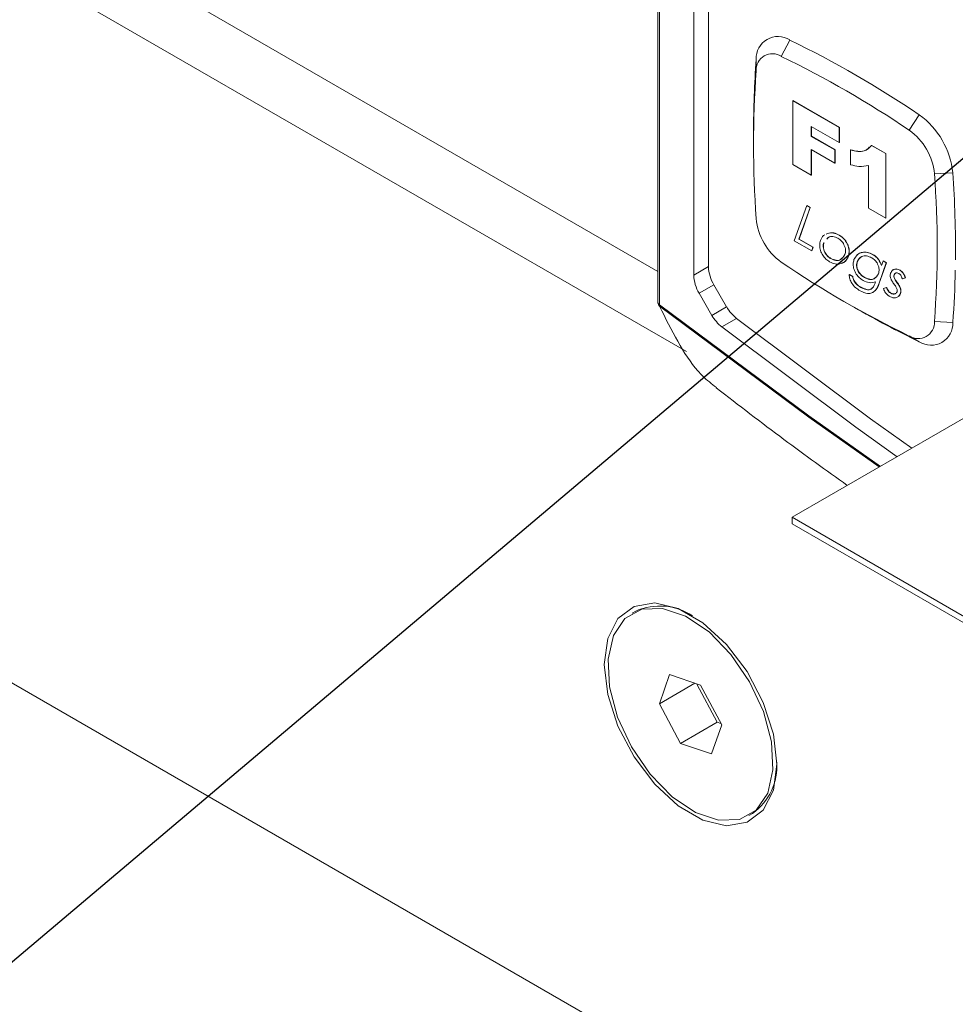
# Model space of a CAD drawing. Header units: millimetres. Extents: x 0 to 420, y 0 to 297.
# Tile 22 of 34: x 207 to 219, y 185 to 198. Entities that reach past the tile are written whole.
import ezdxf

# ---------------------------------------------------------------- set-up
doc = ezdxf.new("R2010")
doc.units = ezdxf.units.MM
doc.dimstyles.new('SLDDIMSTYLE3', dxfattribs={"dimtxt": 0.18, "dimasz": 3, "dimexe": 0, "dimexo": 0.0625, "dimgap": 0, "dimtad": 0, "dimtih": 1, "dimtoh": 1, "dimdec": 0, "dimrnd": 1e-09, "dimzin": 0, "dimdsep": 46, "dimtxsty": 'Standard', "dimsah": 1, "dimcen": 0.09, "dimadec": 0, "dimazin": 0, "dimtfac": 3, "dimtdec": 0, "dimtofl": 0, "dimtmove": 0, "dimatfit": 3, "dimfxl": 1, "dimfrac": 2, "dimtolj": 1, "dimtzin": 0, "dimarcsym": 0})

msp = doc.modelspace()

# ---------------------------------------------------------------- linework, layer by layer
at = {"color": 7, "linetype": 'Continuous', "lineweight": 15}
for p, q in [((214.738, 231.017), (214.738, 194.41)), ((214.758, 230.989), (214.758, 194.382)), ((166.837, 222.462), (214.738, 194.81)), ((166.837, 222.462), (214.738, 194.81)), ((166.13, 222.054), (215.104, 193.782)), ((215.198, 214.642), (215.198, 194.763)), ((215.386, 194.872), (215.386, 214.75)), ((164.716, 213.616), (242.026, 168.986)), ((216.321, 197.572), (216.429, 197.781)), ((215.998, 197.386), (215.999, 197.533)), ((216.467, 197.001), (216.469, 197.003)), ((216.467, 197.001), (217.064, 196.657)), ((216.467, 196.185), (216.467, 197.001)), ((216.469, 197.003), (217.066, 196.658)), ((217.963, 196.624), (218.091, 196.822)), ((215.964, 196.593), (215.964, 196.457)), ((217.064, 196.466), (216.705, 196.673)), ((216.705, 196.673), (216.705, 196.545)), ((216.708, 196.671), (216.708, 196.547)), ((217.064, 196.657), (217.066, 196.658)), ((217.064, 196.657), (217.064, 196.466)), ((217.066, 196.658), (217.066, 196.467)), ((216.705, 196.545), (216.708, 196.547)), ((216.705, 196.545), (217.008, 196.37)), ((216.708, 196.547), (217.011, 196.372)), ((217.064, 196.466), (217.066, 196.467)), ((217.008, 196.201), (216.705, 196.376)), ((216.705, 196.376), (216.705, 196.047)), ((216.708, 196.374), (216.708, 196.048)), ((217.008, 196.37), (217.011, 196.372)), ((217.008, 196.37), (217.008, 196.201)), ((217.011, 196.372), (217.011, 196.202)), ((217.21, 196.37), (217.213, 196.372)), ((217.21, 196.179), (217.21, 196.37)), ((217.48, 196.427), (217.483, 196.428)), ((217.48, 196.427), (217.66, 196.323)), ((217.483, 196.428), (217.663, 196.324)), ((217.66, 196.323), (217.663, 196.324)), ((217.66, 196.323), (217.66, 195.496)), ((217.663, 196.324), (217.663, 195.497)), ((216.705, 196.047), (216.467, 196.185)), ((217.008, 196.201), (217.011, 196.202)), ((217.44, 195.623), (217.44, 196.169)), ((218.286, 196.065), (218.521, 196.076)), ((216.705, 196.047), (216.708, 196.048)), ((216.487, 195.204), (216.647, 195.656)), ((216.69, 195.631), (216.546, 195.226)), ((216.692, 195.632), (216.548, 195.227)), ((216.647, 195.656), (216.65, 195.657)), ((216.647, 195.656), (216.69, 195.631)), ((216.65, 195.657), (216.692, 195.632)), ((216.69, 195.631), (216.692, 195.632)), ((217.66, 195.496), (217.44, 195.623)), ((217.66, 195.496), (217.663, 195.497)), ((216.898, 195.289), (216.914, 195.299)), ((216.912, 195.297), (216.914, 195.299)), ((216.711, 195.075), (216.487, 195.204)), ((216.546, 195.226), (216.548, 195.227)), ((216.546, 195.226), (216.727, 195.121)), ((216.548, 195.227), (216.729, 195.122)), ((216.865, 195.183), (216.868, 195.184)), ((216.895, 195.288), (216.912, 195.297)), ((216.928, 195.249), (216.908, 195.228)), ((217.063, 195.276), (217.065, 195.278)), ((216.727, 195.121), (216.711, 195.075)), ((216.711, 195.075), (216.713, 195.076)), ((216.729, 195.122), (216.713, 195.076)), ((216.727, 195.121), (216.729, 195.122)), ((217.174, 195.146), (217.177, 195.148)), ((216.956, 194.975), (216.958, 194.976)), ((217.18, 195.002), (217.182, 195.003)), ((217.295, 194.936), (217.297, 194.937)), ((217.491, 195.029), (217.494, 195.03)), ((217.668, 194.92), (217.575, 194.658)), ((217.67, 194.921), (217.577, 194.659)), ((217.605, 194.887), (217.626, 194.944)), ((217.626, 194.944), (217.628, 194.946)), ((217.626, 194.944), (217.668, 194.92)), ((217.628, 194.946), (217.67, 194.921)), ((217.668, 194.92), (217.67, 194.921)), ((215.198, 194.763), (215.386, 194.872)), ((217.842, 194.827), (217.844, 194.828)), ((217.192, 194.769), (217.194, 194.77)), ((217.192, 194.769), (217.234, 194.744)), ((217.194, 194.77), (217.237, 194.746)), ((217.234, 194.744), (217.237, 194.746)), ((217.387, 194.733), (217.39, 194.734)), ((217.525, 194.66), (217.531, 194.677)), ((217.767, 194.767), (217.769, 194.769)), ((217.768, 194.731), (217.77, 194.732)), ((217.805, 194.668), (217.807, 194.67)), ((217.913, 194.729), (217.874, 194.717)), ((217.913, 194.729), (217.915, 194.73)), ((215.455, 194.639), (215.267, 194.53)), ((215.455, 194.639), (215.619, 194.356)), ((217.341, 194.606), (217.344, 194.607)), ((217.529, 194.565), (217.49, 194.54)), ((217.526, 194.564), (217.529, 194.565)), ((217.575, 194.658), (217.577, 194.659)), ((217.631, 194.59), (217.67, 194.605)), ((217.631, 194.59), (217.633, 194.592)), ((217.633, 194.592), (217.672, 194.606)), ((217.67, 194.605), (217.672, 194.606)), ((217.85, 194.586), (217.853, 194.587)), ((215.43, 194.247), (215.267, 194.53)), ((217.141, 194.417), (217.258, 194.349)), ((217.726, 194.53), (217.728, 194.532)), ((217.848, 194.526), (217.851, 194.527)), ((215.43, 194.247), (215.619, 194.356)), ((215.746, 194.206), (215.558, 194.098)), ((218.286, 194.168), (218.521, 194.157)), ((217.963, 193.982), (218.091, 193.908)), ((219.028, 193.137), (216.459, 191.654)), ((216.459, 191.654), (223.765, 187.436)), ((216.459, 191.654), (216.459, 191.572)), ((216.459, 191.572), (223.765, 187.354)), ((214.453, 190.451), (214.406, 190.424)), ((214.885, 189.634), (214.756, 189.26)), ((215.285, 189.498), (214.885, 189.634)), ((215.211, 189.523), (214.756, 189.26)), ((215.237, 189.514), (215.499, 189.024)), ((215.556, 188.989), (215.285, 189.498)), ((214.756, 189.26), (215.028, 188.751)), ((215.499, 189.024), (215.028, 188.751)), ((215.427, 188.616), (215.556, 188.989)), ((215.499, 189.024), (215.546, 189.008)), ((215.028, 188.751), (215.427, 188.616)), ((215.906, 187.826), (215.953, 187.853))]:
    msp.add_line(p, q, dxfattribs=at)
at = {"color": 7, "linetype": 'Continuous', "lineweight": 15, "flags": 128}
for points in [[(214.758, 194.382), (216.674, 192.958), (217.592, 192.308)], [(217.578, 192.3), (216.676, 192.939), (214.759, 194.364)], [(217.995, 192.541), (217.467, 192.919), (215.746, 194.206)], [(215.558, 194.098), (217.279, 192.81), (217.806, 192.432)], [(216.264, 188.485), (216.219, 188.872), (216.088, 189.278), (215.881, 189.673), (215.616, 190.023), (215.314, 190.3), (214.998, 190.482), (214.696, 190.554), (214.431, 190.51), (214.224, 190.354), (214.093, 190.099), (214.048, 189.764), (214.093, 189.378), (214.224, 188.971), (214.431, 188.577), (214.696, 188.227), (214.998, 187.95), (215.314, 187.768), (215.616, 187.695), (215.881, 187.739), (216.088, 187.895), (216.219, 188.151), (216.264, 188.485)], [(214.117, 189.477), (214.22, 189.09), (214.398, 188.706), (214.638, 188.355), (214.919, 188.067), (215.22, 187.865), (215.516, 187.765), (215.783, 187.775), (215.998, 187.894), (216.146, 188.113), (216.213, 188.414), (216.195, 188.773), (216.092, 189.16), (215.914, 189.544), (215.674, 189.894), (215.393, 190.182), (215.092, 190.384), (214.796, 190.485), (214.53, 190.475), (214.314, 190.355), (214.166, 190.136), (214.099, 189.835), (214.117, 189.477)]]:
    msp.add_lwpolyline(points, dxfattribs=at)
at = {"color": 7, "linetype": 'Continuous', "lineweight": 15}
for centre, radius, start, end in [((216.277, 197.548), 0.279, 56.9705, 183.0403), ((210.684, 185.91), 13.188, 55.829, 64.1764), ((216.207, 197.397), 0.209, 56.9705, 183.0403), ((228.342, 196.603), 12.378, 175.6928, 180.0466), ((210.644, 185.842), 13.031, 55.829, 64.1764), ((228.998, 196.437), 13.034, 175.827, 184.173), ((217.477, 195.97), 1.05, 5.804, 54.196), ((217.503, 195.985), 0.787, 5.804, 54.196), ((205.287, 195.116), 13.034, 355.827, 4.173), ((204.637, 195.092), 13.919, 359.4637, 4.0566), ((216.781, 195.568), 0.787, 185.804, 234.196), ((223.64, 205.711), 13.031, 235.829, 244.1764), ((215.867, 194.888), 0.481, 181.9565, 211.1437), ((206.406, 195.074), 12.15, 355.6696, 358.8291), ((215.678, 194.779), 0.481, 181.9565, 211.1437), ((214.805, 194.41), 0.0667, 180, 202.0406), ((214.789, 194.403), 0.0498, 202.2028, 232.7681), ((214.792, 194.375), 0.0354, 168.7443, 199.3876), ((216.068, 194.609), 0.515, 209.4604, 231.403), ((223.477, 205.101), 12.421, 239.9557, 244.3026), ((215.879, 194.5), 0.515, 209.4604, 231.403), ((218.077, 194.157), 0.209, 236.9705, 3.0403), ((218.243, 194.142), 0.279, 236.9705, 3.0403), ((214.76, 189.749), 0.766, 56.7758, 113.5983), ((215.506, 188.466), 0.759, 306.0909, 3.5242)]:
    msp.add_arc(centre, radius, start, end, dxfattribs=at)
at = {"color": 8, "linetype": 'Continuous', "lineweight": 15}
msp.add_arc((214.771, 194.412), 0.0328, 184.9912, 246.329, dxfattribs=at)
at = {"color": 7, "linetype": 'Continuous', "lineweight": 15}
for points, knots in [([(217.21, 196.37), (217.272, 196.356), (217.382, 196.331), (217.45, 196.398), (217.48, 196.427)], [0, 0, 0, 0, 0.561064, 1, 1, 1, 1]), ([(217.213, 196.372), (217.275, 196.356), (217.37, 196.332), (217.43, 196.386), (217.45, 196.405)], [0, 0, 0, 0, 0.657079, 1, 1, 1, 1]), ([(217.44, 196.169), (217.4, 196.163), (217.328, 196.151), (217.246, 196.171), (217.21, 196.179)], [0, 0, 0, 0, 0.559669, 1, 1, 1, 1]), ([(216.912, 195.297), (216.938, 195.303), (216.983, 195.313), (217.038, 195.288), (217.063, 195.276)], [0, 0, 0, 0, 0.559924, 1, 1, 1, 1]), ([(216.914, 195.299), (216.94, 195.304), (216.986, 195.315), (217.041, 195.289), (217.065, 195.278)], [0, 0, 0, 0, 0.559924, 1, 1, 1, 1]), ([(216.941, 194.934), (216.925, 194.945), (216.893, 194.965), (216.849, 195.017), (216.819, 195.083), (216.809, 195.152), (216.818, 195.189), (216.823, 195.207)], [0, 0, 0, 0, 0.187245, 0.373613, 0.560011, 0.779566, 1, 1, 1, 1]), ([(216.823, 195.207), (216.834, 195.232), (216.848, 195.263), (216.874, 195.276), (216.879, 195.279)], [0, 0, 0, 0, 0.800927, 1, 1, 1, 1]), ([(216.865, 195.183), (216.861, 195.165), (216.853, 195.128), (216.872, 195.058), (216.913, 195.004), (216.941, 194.985), (216.956, 194.975)], [0, 0, 0, 0, 0.280796, 0.559049, 0.778888, 1, 1, 1, 1]), ([(216.868, 195.184), (216.863, 195.166), (216.855, 195.13), (216.874, 195.06), (216.915, 195.005), (216.944, 194.986), (216.958, 194.976)], [0, 0, 0, 0, 0.280796, 0.559049, 0.778888, 1, 1, 1, 1]), ([(217.048, 195.236), (217.026, 195.245), (216.981, 195.263), (216.929, 195.258), (216.912, 195.234), (216.905, 195.226)], [0, 0, 0, 0, 0.396259, 0.79393, 1, 1, 1, 1]), ([(217.137, 195.026), (217.142, 195.044), (217.151, 195.08), (217.131, 195.15), (217.092, 195.207), (217.063, 195.226), (217.048, 195.236)], [0, 0, 0, 0, 0.280696, 0.559314, 0.779111, 1, 1, 1, 1]), ([(217.063, 195.276), (217.088, 195.259), (217.134, 195.228), (217.162, 195.171), (217.174, 195.146)], [0, 0, 0, 0, 0.560328, 1, 1, 1, 1]), ([(217.065, 195.278), (217.091, 195.26), (217.136, 195.23), (217.164, 195.173), (217.177, 195.148)], [0, 0, 0, 0, 0.560328, 1, 1, 1, 1]), ([(217.174, 195.146), (217.179, 195.131), (217.189, 195.1), (217.193, 195.049), (217.185, 195.02), (217.18, 195.002)], [0, 0, 0, 0, 0.27998, 0.560084, 1, 1, 1, 1]), ([(217.177, 195.148), (217.182, 195.132), (217.192, 195.102), (217.195, 195.05), (217.187, 195.021), (217.182, 195.003)], [0, 0, 0, 0, 0.27998, 0.560084, 1, 1, 1, 1]), ([(217.253, 194.962), (217.266, 194.985), (217.291, 195.032), (217.355, 195.057), (217.422, 195.06), (217.468, 195.039), (217.491, 195.029)], [0, 0, 0, 0, 0.279594, 0.559691, 0.780099, 1, 1, 1, 1]), ([(217.292, 195.016), (217.294, 195.02), (217.31, 195.045), (217.358, 195.057), (217.424, 195.061), (217.471, 195.04), (217.494, 195.03)], [0, 0, 0, 0, 0.0558276, 0.4229256, 0.7117957, 1, 1, 1, 1]), ([(217.18, 195.002), (217.167, 194.978), (217.142, 194.931), (217.079, 194.904), (217.011, 194.901), (216.965, 194.923), (216.941, 194.934)], [0, 0, 0, 0, 0.279638, 0.55985, 0.780017, 1, 1, 1, 1]), ([(216.956, 194.975), (216.978, 194.966), (217.023, 194.946), (217.092, 194.957), (217.12, 195), (217.137, 195.026)], [0, 0, 0, 0, 0.280479, 0.561478, 1, 1, 1, 1]), ([(216.958, 194.976), (216.98, 194.967), (217.024, 194.949), (217.076, 194.952), (217.093, 194.975), (217.099, 194.982)], [0, 0, 0, 0, 0.402644, 0.806034, 1, 1, 1, 1]), ([(217.182, 195.003), (217.17, 194.979), (217.148, 194.935), (217.106, 194.921), (217.088, 194.915)], [0, 0, 0, 0, 0.559933, 1, 1, 1, 1]), ([(217.371, 194.694), (217.355, 194.704), (217.324, 194.725), (217.281, 194.775), (217.249, 194.84), (217.239, 194.908), (217.248, 194.944), (217.253, 194.962)], [0, 0, 0, 0, 0.187123, 0.37384, 0.560025, 0.779534, 1, 1, 1, 1]), ([(217.295, 194.936), (217.292, 194.924), (217.285, 194.901), (217.288, 194.857), (217.308, 194.806), (217.345, 194.76), (217.373, 194.742), (217.387, 194.733)], [0, 0, 0, 0, 0.187391, 0.37404, 0.560414, 0.779452, 1, 1, 1, 1]), ([(217.297, 194.937), (217.294, 194.925), (217.287, 194.902), (217.29, 194.858), (217.31, 194.807), (217.347, 194.762), (217.375, 194.743), (217.39, 194.734)], [0, 0, 0, 0, 0.187391, 0.37404, 0.560414, 0.779452, 1, 1, 1, 1]), ([(217.48, 194.986), (217.458, 194.996), (217.412, 195.015), (217.341, 195.005), (217.312, 194.962), (217.295, 194.936)], [0, 0, 0, 0, 0.280532, 0.561606, 1, 1, 1, 1]), ([(217.359, 195.003), (217.358, 195.003), (217.328, 194.999), (217.313, 194.968), (217.297, 194.937)], [0, 0, 0, 0, 0.00731, 1, 1, 1, 1]), ([(217.568, 194.781), (217.572, 194.799), (217.582, 194.834), (217.563, 194.903), (217.523, 194.957), (217.494, 194.977), (217.48, 194.986)], [0, 0, 0, 0, 0.281156, 0.558852, 0.778968, 1, 1, 1, 1]), ([(217.491, 195.029), (217.504, 195.02), (217.53, 195.004), (217.576, 194.958), (217.594, 194.913), (217.605, 194.887)], [0, 0, 0, 0, 0.281345, 0.562003, 1, 1, 1, 1]), ([(217.494, 195.03), (217.507, 195.022), (217.533, 195.005), (217.578, 194.959), (217.596, 194.915), (217.607, 194.888)], [0, 0, 0, 0, 0.281345, 0.562003, 1, 1, 1, 1]), ([(217.724, 194.79), (217.73, 194.802), (217.742, 194.827), (217.773, 194.841), (217.807, 194.843), (217.83, 194.832), (217.842, 194.827)], [0, 0, 0, 0, 0.279845, 0.559876, 0.78007, 1, 1, 1, 1]), ([(217.751, 194.827), (217.76, 194.832), (217.777, 194.843), (217.809, 194.844), (217.832, 194.833), (217.844, 194.828)], [0, 0, 0, 0, 0.355384, 0.677886, 1, 1, 1, 1]), ([(217.827, 194.786), (217.82, 194.789), (217.805, 194.795), (217.782, 194.79), (217.772, 194.776), (217.767, 194.767)], [0, 0, 0, 0, 0.280148, 0.561426, 1, 1, 1, 1]), ([(217.842, 194.827), (217.85, 194.821), (217.867, 194.809), (217.894, 194.774), (217.906, 194.746), (217.913, 194.729)], [0, 0, 0, 0, 0.27996, 0.560058, 1, 1, 1, 1]), ([(217.844, 194.828), (217.852, 194.822), (217.87, 194.81), (217.896, 194.775), (217.908, 194.747), (217.915, 194.73)], [0, 0, 0, 0, 0.27996, 0.560058, 1, 1, 1, 1]), ([(217.331, 194.563), (217.312, 194.575), (217.275, 194.598), (217.226, 194.652), (217.198, 194.715), (217.194, 194.751), (217.192, 194.769)], [0, 0, 0, 0, 0.280902, 0.560513, 0.779269, 1, 1, 1, 1]), ([(217.234, 194.744), (217.239, 194.728), (217.247, 194.694), (217.288, 194.64), (217.321, 194.619), (217.341, 194.606)], [0, 0, 0, 0, 0.279909, 0.559284, 1, 1, 1, 1]), ([(217.237, 194.746), (217.241, 194.729), (217.25, 194.696), (217.29, 194.641), (217.323, 194.62), (217.344, 194.607)], [0, 0, 0, 0, 0.279909, 0.559284, 1, 1, 1, 1]), ([(217.531, 194.677), (217.504, 194.669), (217.456, 194.656), (217.397, 194.682), (217.371, 194.694)], [0, 0, 0, 0, 0.559937, 1, 1, 1, 1]), ([(217.387, 194.733), (217.409, 194.723), (217.454, 194.702), (217.525, 194.71), (217.551, 194.754), (217.568, 194.781)], [0, 0, 0, 0, 0.280823, 0.561781, 1, 1, 1, 1]), ([(217.39, 194.734), (217.412, 194.724), (217.456, 194.705), (217.508, 194.706), (217.525, 194.729), (217.53, 194.737)], [0, 0, 0, 0, 0.402005, 0.804206, 1, 1, 1, 1]), ([(217.721, 194.73), (217.72, 194.743), (217.716, 194.766), (217.721, 194.783), (217.724, 194.79)], [0, 0, 0, 0, 0.558823, 1, 1, 1, 1]), ([(217.765, 194.651), (217.755, 194.665), (217.737, 194.69), (217.726, 194.718), (217.721, 194.73)], [0, 0, 0, 0, 0.561261, 1, 1, 1, 1]), ([(217.767, 194.767), (217.765, 194.761), (217.763, 194.751), (217.766, 194.737), (217.768, 194.731)], [0, 0, 0, 0, 0.559606, 1, 1, 1, 1]), ([(217.769, 194.769), (217.768, 194.763), (217.765, 194.752), (217.769, 194.738), (217.77, 194.732)], [0, 0, 0, 0, 0.559606, 1, 1, 1, 1]), ([(217.768, 194.731), (217.774, 194.718), (217.784, 194.696), (217.798, 194.677), (217.805, 194.668)], [0, 0, 0, 0, 0.558162, 1, 1, 1, 1]), ([(217.79, 194.791), (217.789, 194.791), (217.779, 194.789), (217.774, 194.779), (217.769, 194.769)], [0, 0, 0, 0, 0.027986, 1, 1, 1, 1]), ([(217.77, 194.732), (217.776, 194.72), (217.786, 194.698), (217.801, 194.678), (217.807, 194.67)], [0, 0, 0, 0, 0.558162, 1, 1, 1, 1]), ([(217.805, 194.668), (217.815, 194.654), (217.834, 194.628), (217.845, 194.599), (217.85, 194.586)], [0, 0, 0, 0, 0.5612634, 1, 1, 1, 1]), ([(217.807, 194.67), (217.818, 194.655), (217.836, 194.629), (217.848, 194.6), (217.853, 194.587)], [0, 0, 0, 0, 0.5612634, 1, 1, 1, 1]), ([(217.874, 194.717), (217.868, 194.732), (217.86, 194.754), (217.841, 194.777), (217.832, 194.783), (217.827, 194.786)], [0, 0, 0, 0, 0.558704, 0.779355, 1, 1, 1, 1]), ([(217.526, 194.564), (217.513, 194.553), (217.486, 194.531), (217.419, 194.523), (217.364, 194.548), (217.331, 194.563)], [0, 0, 0, 0, 0.2804173, 0.5608735, 1, 1, 1, 1]), ([(217.341, 194.606), (217.364, 194.595), (217.411, 194.573), (217.488, 194.575), (217.511, 194.628), (217.525, 194.66)], [0, 0, 0, 0, 0.2810652, 0.5618397, 1, 1, 1, 1]), ([(217.344, 194.607), (217.366, 194.597), (217.412, 194.576), (217.469, 194.571), (217.483, 194.597), (217.487, 194.604)], [0, 0, 0, 0, 0.416573, 0.832714, 1, 1, 1, 1]), ([(217.575, 194.658), (217.568, 194.638), (217.555, 194.603), (217.535, 194.576), (217.526, 194.564)], [0, 0, 0, 0, 0.560259, 1, 1, 1, 1]), ([(217.577, 194.659), (217.57, 194.639), (217.557, 194.604), (217.538, 194.577), (217.529, 194.565)], [0, 0, 0, 0, 0.560259, 1, 1, 1, 1]), ([(217.714, 194.489), (217.704, 194.495), (217.685, 194.507), (217.661, 194.533), (217.642, 194.562), (217.635, 194.581), (217.631, 194.59)], [0, 0, 0, 0, 0.2801472, 0.5599569, 0.7800349, 1, 1, 1, 1]), ([(217.67, 194.605), (217.678, 194.587), (217.691, 194.556), (217.715, 194.538), (217.726, 194.53)], [0, 0, 0, 0, 0.559731, 1, 1, 1, 1]), ([(217.672, 194.606), (217.68, 194.588), (217.694, 194.557), (217.718, 194.54), (217.728, 194.532)], [0, 0, 0, 0, 0.559731, 1, 1, 1, 1]), ([(217.726, 194.53), (217.736, 194.526), (217.755, 194.518), (217.778, 194.521), (217.796, 194.53), (217.802, 194.542), (217.806, 194.548)], [0, 0, 0, 0, 0.279628, 0.559727, 0.780024, 1, 1, 1, 1]), ([(217.805, 194.587), (217.799, 194.599), (217.787, 194.622), (217.772, 194.642), (217.765, 194.651)], [0, 0, 0, 0, 0.558205, 1, 1, 1, 1]), ([(217.806, 194.548), (217.807, 194.555), (217.81, 194.566), (217.807, 194.58), (217.805, 194.587)], [0, 0, 0, 0, 0.560231, 1, 1, 1, 1]), ([(217.85, 194.586), (217.852, 194.573), (217.856, 194.551), (217.851, 194.533), (217.848, 194.526)], [0, 0, 0, 0, 0.558867, 1, 1, 1, 1]), ([(217.853, 194.587), (217.855, 194.575), (217.858, 194.552), (217.853, 194.535), (217.851, 194.527)], [0, 0, 0, 0, 0.558867, 1, 1, 1, 1]), ([(217.848, 194.526), (217.841, 194.512), (217.827, 194.485), (217.791, 194.471), (217.753, 194.47), (217.727, 194.482), (217.714, 194.489)], [0, 0, 0, 0, 0.279623, 0.559744, 0.779994, 1, 1, 1, 1]), ([(217.728, 194.532), (217.738, 194.528), (217.757, 194.519), (217.78, 194.522), (217.79, 194.529), (217.795, 194.532)], [0, 0, 0, 0, 0.375422, 0.751474, 1, 1, 1, 1]), ([(217.851, 194.527), (217.844, 194.513), (217.834, 194.491), (217.814, 194.484), (217.806, 194.482)], [0, 0, 0, 0, 0.645181, 1, 1, 1, 1]), ([(214.759, 194.364), (214.911, 194.056), (215.079, 193.717), (215.346, 193.43), (215.427, 193.368), (215.487, 193.321)], [0, 0, 0, 0, 0.718769, 0.792491, 1, 1, 1, 1]), ([(215.484, 193.317), (215.774, 193.094), (216.331, 192.663), (216.896, 192.258), (217.168, 192.063)], [0, 0, 0, 0, 0.519402, 1, 1, 1, 1])]:
    msp.add_open_spline(points, degree=3, knots=knots, dxfattribs=at)

# ---------------------------------------------------------------- leaders
at = {"color": 7, "linetype": 'Continuous', "lineweight": 0}
msp.add_leader([(221.622, 198.77), (200.946, 181.294), (194.596, 181.294)], dimstyle='SLDDIMSTYLE3', dxfattribs=at)

doc.saveas('drawing.dxf')
